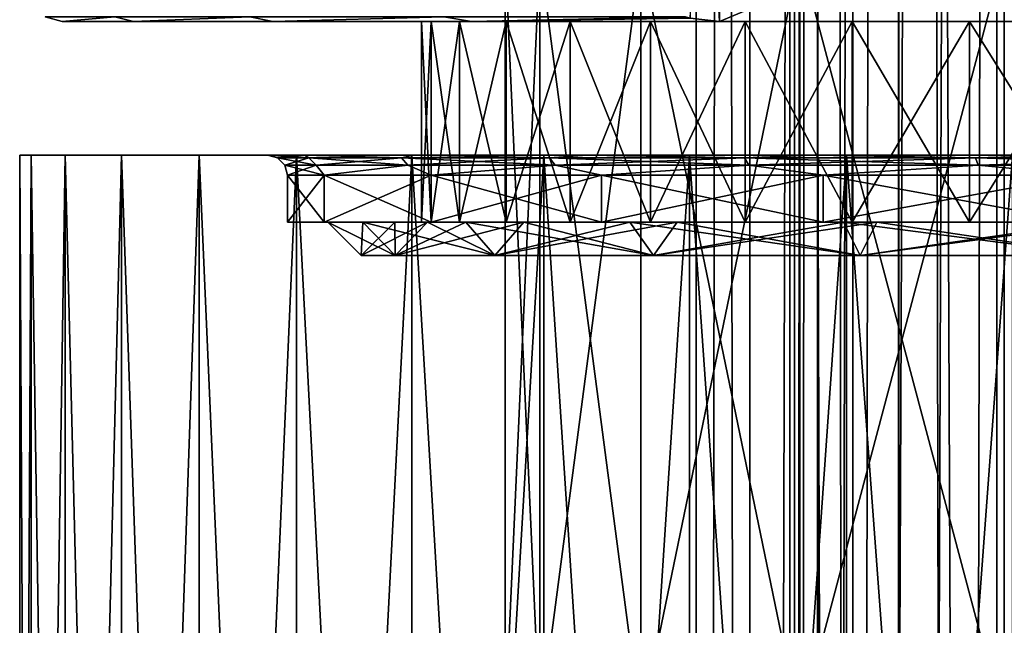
# Model space of a CAD drawing. Header units: millimetres. Extents: x -144 to 364, y -408 to 1133.
# Tile 248 of 256: x -20 to -5, y 722 to 731. Entities that reach past the tile are written whole.
import ezdxf

# ---------------------------------------------------------------- set-up
doc = ezdxf.new("R2010")
doc.units = ezdxf.units.MM
doc.header["$LTSCALE"] = 41.718519
for name, color, linetype in [('1294', 7, 'CONTINUOUS'), ('1295', 7, 'CONTINUOUS'), ('538', 7, 'CONTINUOUS'), ('539', 7, 'CONTINUOUS'), ('543', 7, 'CONTINUOUS'), ('554', 7, 'CONTINUOUS'), ('555', 7, 'CONTINUOUS'), ('556', 7, 'CONTINUOUS'), ('557', 7, 'CONTINUOUS'), ('558', 7, 'CONTINUOUS'), ('559', 7, 'CONTINUOUS'), ('560', 7, 'CONTINUOUS'), ('578', 7, 'CONTINUOUS'), ('580', 7, 'CONTINUOUS'), ('581', 7, 'CONTINUOUS'), ('582', 7, 'CONTINUOUS'), ('590', 7, 'CONTINUOUS'), ('591', 7, 'CONTINUOUS'), ('595', 7, 'CONTINUOUS'), ('596', 7, 'CONTINUOUS'), ('605', 7, 'CONTINUOUS'), ('606', 7, 'CONTINUOUS'), ('781', 7, 'CONTINUOUS')]:
    doc.layers.add(name, color=color, linetype=linetype)

msp = doc.modelspace()

# ---------------------------------------------------------------- linework, layer by layer
at = {"layer": '1294', "color": 7, "linetype": 'CONTINUOUS', "true_color": 0xaaaaaa}
for points in [[(-9.096, 552.75, -4.154), (-9.898, 552.75, -1.423), (-9.096, 1072.75, -4.154), (-9.096, 552.75, -4.154)], [(-9.898, 552.75, -1.423), (-9.898, 552.75, 1.423), (-9.898, 1072.75, -1.423), (-9.898, 552.75, -1.423)], [(-9.096, 1072.75, -4.154), (-9.898, 552.75, -1.423), (-9.898, 1072.75, -1.423), (-9.096, 1072.75, -4.154)], [(-9.898, 552.75, 1.423), (-9.096, 552.75, 4.154), (-9.898, 1072.75, 1.423), (-9.898, 552.75, 1.423)], [(-9.898, 1072.75, -1.423), (-9.898, 552.75, 1.423), (-9.898, 1072.75, 1.423), (-9.898, 1072.75, -1.423)], [(-9.898, 1072.75, 1.423), (-9.096, 552.75, 4.154), (-9.096, 1072.75, 4.154), (-9.898, 1072.75, 1.423)], [(-7.557, 552.75, -6.549), (-9.096, 552.75, -4.154), (-7.557, 1072.75, -6.549), (-7.557, 552.75, -6.549)], [(-7.557, 1072.75, -6.549), (-9.096, 552.75, -4.154), (-9.096, 1072.75, -4.154), (-7.557, 1072.75, -6.549)], [(-9.096, 552.75, 4.154), (-7.557, 552.75, 6.549), (-9.096, 1072.75, 4.154), (-9.096, 552.75, 4.154)], [(-9.096, 1072.75, 4.154), (-7.557, 552.75, 6.549), (-7.557, 1072.75, 6.549), (-9.096, 1072.75, 4.154)], [(-5.406, 552.75, -8.413), (-7.557, 552.75, -6.549), (-5.406, 1072.75, -8.413), (-5.406, 552.75, -8.413)], [(-5.406, 1072.75, -8.413), (-7.557, 552.75, -6.549), (-7.557, 1072.75, -6.549), (-5.406, 1072.75, -8.413)], [(-7.557, 552.75, 6.549), (-5.406, 552.75, 8.413), (-7.557, 1072.75, 6.549), (-7.557, 552.75, 6.549)], [(-7.557, 1072.75, 6.549), (-5.406, 552.75, 8.413), (-5.406, 1072.75, 8.413), (-7.557, 1072.75, 6.549)], [(-2.817, 552.75, -9.595), (-5.406, 552.75, -8.413), (-2.817, 1072.75, -9.595), (-2.817, 552.75, -9.595)], [(-2.817, 1072.75, -9.595), (-5.406, 552.75, -8.413), (-5.406, 1072.75, -8.413), (-2.817, 1072.75, -9.595)], [(-5.406, 552.75, 8.413), (-2.817, 552.75, 9.595), (-5.406, 1072.75, 8.413), (-5.406, 552.75, 8.413)], [(-5.406, 1072.75, 8.413), (-2.817, 552.75, 9.595), (-2.817, 1072.75, 9.595), (-5.406, 1072.75, 8.413)]]:
    msp.add_3dface(points, dxfattribs=at)
at = {"layer": '1295', "color": 7, "linetype": 'CONTINUOUS', "true_color": 0xaaaaaa}
for points in [[(-8.5, 1072.75), (-8.084, 1072.75, 2.627), (-8.5, 555.25, 0.001), (-8.5, 1072.75)], [(-8.5, 555.25, 0.001), (-8.084, 1072.75, 2.627), (-8.395, 555.25, 1.331), (-8.5, 555.25, 0.001)], [(-8.084, 1072.75, -2.627), (-8.5, 1072.75), (-8.395, 555.25, -1.33), (-8.084, 1072.75, -2.627)], [(-8.395, 555.25, -1.33), (-8.5, 1072.75), (-8.5, 555.25, 0.001), (-8.395, 555.25, -1.33)], [(-8.395, 555.25, 1.331), (-8.084, 1072.75, 2.627), (-8.083, 555.25, 2.629), (-8.395, 555.25, 1.331)], [(-8.084, 555.25, -2.627), (-8.084, 1072.75, -2.627), (-8.395, 555.25, -1.33), (-8.084, 555.25, -2.627)], [(-8.084, 1072.75, 2.627), (-6.877, 1072.75, 4.996), (-8.083, 555.25, 2.629), (-8.084, 1072.75, 2.627)], [(-6.877, 1072.75, -4.996), (-8.084, 1072.75, -2.627), (-7.573, 555.25, -3.86), (-6.877, 1072.75, -4.996)], [(-7.573, 555.25, -3.86), (-8.084, 1072.75, -2.627), (-8.084, 555.25, -2.627), (-7.573, 555.25, -3.86)], [(-8.083, 555.25, 2.629), (-6.877, 1072.75, 4.996), (-7.571, 555.25, 3.863), (-8.083, 555.25, 2.629)], [(-6.875, 555.25, -4.998), (-6.877, 1072.75, -4.996), (-7.573, 555.25, -3.86), (-6.875, 555.25, -4.998)], [(-7.571, 555.25, 3.863), (-6.877, 1072.75, 4.996), (-6.872, 555.25, 5.003), (-7.571, 555.25, 3.863)], [(-6.877, 1072.75, 4.996), (-4.996, 1072.75, 6.877), (-6.872, 555.25, 5.003), (-6.877, 1072.75, 4.996)], [(-4.996, 1072.75, -6.877), (-6.877, 1072.75, -4.996), (-6.006, 555.25, -6.014), (-4.996, 1072.75, -6.877)], [(-6.006, 555.25, -6.014), (-6.877, 1072.75, -4.996), (-6.875, 555.25, -4.998), (-6.006, 555.25, -6.014)], [(-6.872, 555.25, 5.003), (-4.996, 1072.75, 6.877), (-4.99, 555.25, 6.881), (-6.872, 555.25, 5.003)], [(-4.989, 555.25, -6.882), (-4.996, 1072.75, -6.877), (-6.006, 555.25, -6.014), (-4.989, 555.25, -6.882)]]:
    msp.add_3dface(points, dxfattribs=at)
at = {"layer": '538', "color": 7, "linetype": 'CONTINUOUS', "true_color": 0xaaaaaa}
for points in [[(-20, 729.25), (-19.829, 729.25, -2.611), (-20, 695.75), (-20, 729.25)], [(-20, 695.75), (-19.829, 729.25, -2.611), (-19.829, 695.75, -2.611), (-20, 695.75)], [(-19.829, 729.25, -2.611), (-19.319, 729.25, -5.176), (-19.829, 695.75, -2.611), (-19.829, 729.25, -2.611)], [(-19.829, 695.75, -2.611), (-19.319, 729.25, -5.176), (-19.319, 695.75, -5.176), (-19.829, 695.75, -2.611)], [(-19.319, 729.25, -5.176), (-18.478, 729.25, -7.654), (-19.319, 695.75, -5.176), (-19.319, 729.25, -5.176)], [(-19.319, 695.75, -5.176), (-18.478, 729.25, -7.654), (-18.478, 695.75, -7.654), (-19.319, 695.75, -5.176)], [(-18.478, 729.25, -7.654), (-17.321, 729.25, -10), (-18.478, 695.75, -7.654), (-18.478, 729.25, -7.654)], [(-18.478, 695.75, -7.654), (-17.321, 729.25, -10), (-17.321, 695.75, -10), (-18.478, 695.75, -7.654)], [(-17.321, 729.25, -10), (-15.867, 729.25, -12.175), (-17.321, 695.75, -10), (-17.321, 729.25, -10)], [(-17.321, 695.75, -10), (-15.867, 729.25, -12.175), (-15.867, 695.75, -12.175), (-17.321, 695.75, -10)], [(-15.867, 729.25, -12.175), (-14.142, 729.25, -14.142), (-15.867, 695.75, -12.175), (-15.867, 729.25, -12.175)], [(-15.867, 695.75, -12.175), (-14.142, 729.25, -14.142), (-14.142, 695.75, -14.142), (-15.867, 695.75, -12.175)], [(-14.142, 729.25, -14.142), (-12.175, 729.25, -15.867), (-14.142, 695.75, -14.142), (-14.142, 729.25, -14.142)], [(-14.142, 695.75, -14.142), (-12.175, 729.25, -15.867), (-12.175, 695.75, -15.867), (-14.142, 695.75, -14.142)], [(-12.175, 729.25, -15.867), (-10, 729.25, -17.321), (-12.175, 695.75, -15.867), (-12.175, 729.25, -15.867)], [(-12.175, 695.75, -15.867), (-10, 729.25, -17.321), (-10, 695.75, -17.321), (-12.175, 695.75, -15.867)], [(-10, 729.25, -17.321), (-7.654, 729.25, -18.478), (-10, 695.75, -17.321), (-10, 729.25, -17.321)], [(-10, 695.75, -17.321), (-7.654, 729.25, -18.478), (-7.654, 695.75, -18.478), (-10, 695.75, -17.321)], [(-7.654, 729.25, -18.478), (-5.176, 729.25, -19.319), (-7.654, 695.75, -18.478), (-7.654, 729.25, -18.478)], [(-7.654, 695.75, -18.478), (-5.176, 729.25, -19.319), (-5.176, 695.75, -19.319), (-7.654, 695.75, -18.478)]]:
    msp.add_3dface(points, dxfattribs=at)
at = {"layer": '539', "color": 7, "linetype": 'CONTINUOUS', "true_color": 0xaaaaaa}
for points in [[(-19.829, 729.25, -2.611), (-20, 729.25), (-15.745, 729.25, -4.218), (-19.829, 729.25, -2.611)], [(-20, 729.25), (-19.829, 729.25, 2.611), (-16.3, 729.25), (-20, 729.25)], [(-20, 729.25), (-16.3, 729.25), (-15.745, 729.25, -4.218), (-20, 729.25)], [(-19.319, 729.25, -5.176), (-19.829, 729.25, -2.611), (-15.745, 729.25, -4.218), (-19.319, 729.25, -5.176)], [(-19.829, 729.25, 2.611), (-19.319, 729.25, 5.176), (-15.745, 729.25, 4.218), (-19.829, 729.25, 2.611)], [(-16.3, 729.25), (-19.829, 729.25, 2.611), (-15.745, 729.25, 4.218), (-16.3, 729.25)], [(-18.478, 729.25, -7.654), (-19.319, 729.25, -5.176), (-14.117, 729.25, -8.149), (-18.478, 729.25, -7.654)], [(-14.117, 729.25, -8.149), (-19.319, 729.25, -5.176), (-15.745, 729.25, -4.218), (-14.117, 729.25, -8.149)], [(-19.319, 729.25, 5.176), (-18.478, 729.25, 7.654), (-15.745, 729.25, 4.218), (-19.319, 729.25, 5.176)], [(-17.321, 729.25, -10), (-18.478, 729.25, -7.654), (-14.117, 729.25, -8.149), (-17.321, 729.25, -10)], [(-18.478, 729.25, 7.654), (-17.321, 729.25, 10), (-14.117, 729.25, 8.149), (-18.478, 729.25, 7.654)], [(-15.745, 729.25, 4.218), (-18.478, 729.25, 7.654), (-14.117, 729.25, 8.149), (-15.745, 729.25, 4.218)], [(-15.867, 729.25, -12.175), (-17.321, 729.25, -10), (-11.526, 729.25, -11.525), (-15.867, 729.25, -12.175)], [(-11.526, 729.25, -11.525), (-17.321, 729.25, -10), (-14.117, 729.25, -8.149), (-11.526, 729.25, -11.525)], [(-17.321, 729.25, 10), (-15.867, 729.25, 12.175), (-11.526, 729.25, 11.525), (-17.321, 729.25, 10)], [(-14.117, 729.25, 8.149), (-17.321, 729.25, 10), (-11.526, 729.25, 11.525), (-14.117, 729.25, 8.149)], [(-14.142, 729.25, -14.142), (-15.867, 729.25, -12.175), (-8.15, 729.25, -14.116), (-14.142, 729.25, -14.142)], [(-8.15, 729.25, -14.116), (-15.867, 729.25, -12.175), (-11.526, 729.25, -11.525), (-8.15, 729.25, -14.116)], [(-15.867, 729.25, 12.175), (-14.142, 729.25, 14.142), (-8.15, 729.25, 14.116), (-15.867, 729.25, 12.175)], [(-11.526, 729.25, 11.525), (-15.867, 729.25, 12.175), (-8.15, 729.25, 14.116), (-11.526, 729.25, 11.525)], [(-12.175, 729.25, -15.867), (-14.142, 729.25, -14.142), (-4.219, 729.25, -15.745), (-12.175, 729.25, -15.867)], [(-4.219, 729.25, -15.745), (-14.142, 729.25, -14.142), (-8.15, 729.25, -14.116), (-4.219, 729.25, -15.745)], [(-14.142, 729.25, 14.142), (-12.175, 729.25, 15.867), (-4.219, 729.25, 15.745), (-14.142, 729.25, 14.142)], [(-8.15, 729.25, 14.116), (-14.142, 729.25, 14.142), (-4.219, 729.25, 15.745), (-8.15, 729.25, 14.116)], [(10, 729.25, -17.321), (-10, 729.25, -17.321), (-12.175, 729.25, -15.867), (10, 729.25, -17.321)], [(10, 729.25, -17.321), (-12.175, 729.25, -15.867), (0, 729.25, -16.3), (10, 729.25, -17.321)], [(0, 729.25, -16.3), (-12.175, 729.25, -15.867), (-4.219, 729.25, -15.745), (0, 729.25, -16.3)], [(-12.175, 729.25, 15.867), (-10, 729.25, 17.321), (0, 729.25, 16.3), (-12.175, 729.25, 15.867)], [(-4.219, 729.25, 15.745), (-12.175, 729.25, 15.867), (0, 729.25, 16.3), (-4.219, 729.25, 15.745)], [(10, 729.25, -17.321), (7.654, 729.25, -18.478), (-10, 729.25, -17.321), (10, 729.25, -17.321)], [(7.654, 729.25, -18.478), (-7.654, 729.25, -18.478), (-10, 729.25, -17.321), (7.654, 729.25, -18.478)], [(10, 729.25, 17.321), (12.175, 729.25, 15.867), (-10, 729.25, 17.321), (10, 729.25, 17.321)], [(-10, 729.25, 17.321), (12.175, 729.25, 15.867), (0, 729.25, 16.3), (-10, 729.25, 17.321)], [(-7.654, 729.25, 18.478), (10, 729.25, 17.321), (-10, 729.25, 17.321), (-7.654, 729.25, 18.478)], [(7.654, 729.25, -18.478), (5.176, 729.25, -19.319), (-7.654, 729.25, -18.478), (7.654, 729.25, -18.478)], [(5.176, 729.25, -19.319), (-5.176, 729.25, -19.319), (-7.654, 729.25, -18.478), (5.176, 729.25, -19.319)], [(7.654, 729.25, 18.478), (10, 729.25, 17.321), (-7.654, 729.25, 18.478), (7.654, 729.25, 18.478)], [(-5.176, 729.25, 19.319), (7.654, 729.25, 18.478), (-7.654, 729.25, 18.478), (-5.176, 729.25, 19.319)]]:
    msp.add_3dface(points, dxfattribs=at)
at = {"layer": '543', "color": 7, "linetype": 'CONTINUOUS', "true_color": 0xaaaaaa}
for points in [[(-20, 729.25), (-20, 695.75), (-19.829, 695.75, 2.611), (-20, 729.25)], [(-19.829, 729.25, 2.611), (-20, 729.25), (-19.829, 695.75, 2.611), (-19.829, 729.25, 2.611)], [(-19.319, 729.25, 5.176), (-19.829, 729.25, 2.611), (-19.319, 695.75, 5.176), (-19.319, 729.25, 5.176)], [(-19.319, 695.75, 5.176), (-19.829, 729.25, 2.611), (-19.829, 695.75, 2.611), (-19.319, 695.75, 5.176)], [(-18.478, 729.25, 7.654), (-19.319, 729.25, 5.176), (-18.478, 695.75, 7.654), (-18.478, 729.25, 7.654)], [(-18.478, 695.75, 7.654), (-19.319, 729.25, 5.176), (-19.319, 695.75, 5.176), (-18.478, 695.75, 7.654)], [(-17.321, 729.25, 10), (-18.478, 729.25, 7.654), (-17.321, 695.75, 10), (-17.321, 729.25, 10)], [(-17.321, 695.75, 10), (-18.478, 729.25, 7.654), (-18.478, 695.75, 7.654), (-17.321, 695.75, 10)], [(-15.867, 729.25, 12.175), (-17.321, 729.25, 10), (-15.867, 695.75, 12.175), (-15.867, 729.25, 12.175)], [(-15.867, 695.75, 12.175), (-17.321, 729.25, 10), (-17.321, 695.75, 10), (-15.867, 695.75, 12.175)], [(-14.142, 729.25, 14.142), (-15.867, 729.25, 12.175), (-14.142, 695.75, 14.142), (-14.142, 729.25, 14.142)], [(-14.142, 695.75, 14.142), (-15.867, 729.25, 12.175), (-15.867, 695.75, 12.175), (-14.142, 695.75, 14.142)], [(-12.175, 729.25, 15.867), (-14.142, 729.25, 14.142), (-12.175, 695.75, 15.867), (-12.175, 729.25, 15.867)], [(-12.175, 695.75, 15.867), (-14.142, 729.25, 14.142), (-14.142, 695.75, 14.142), (-12.175, 695.75, 15.867)], [(-10, 729.25, 17.321), (-12.175, 729.25, 15.867), (-10, 695.75, 17.321), (-10, 729.25, 17.321)], [(-10, 695.75, 17.321), (-12.175, 729.25, 15.867), (-12.175, 695.75, 15.867), (-10, 695.75, 17.321)], [(-7.654, 729.25, 18.478), (-10, 729.25, 17.321), (-7.654, 695.75, 18.478), (-7.654, 729.25, 18.478)], [(-7.654, 695.75, 18.478), (-10, 729.25, 17.321), (-10, 695.75, 17.321), (-7.654, 695.75, 18.478)], [(-5.176, 729.25, 19.319), (-7.654, 729.25, 18.478), (-5.176, 695.75, 19.319), (-5.176, 729.25, 19.319)], [(-5.176, 695.75, 19.319), (-7.654, 729.25, 18.478), (-7.654, 695.75, 18.478), (-5.176, 695.75, 19.319)]]:
    msp.add_3dface(points, dxfattribs=at)
at = {"layer": '554', "color": 7, "linetype": 'CONTINUOUS', "true_color": 0xaaaaaa}
for points in [[(-16, 728.25), (-15.455, 728.25, -4.141), (-16, 728.95), (-16, 728.25)], [(-16, 728.95), (-15.455, 728.25, -4.141), (-15.455, 728.95, -4.141), (-16, 728.95)], [(-15.455, 728.25, -4.141), (-13.856, 728.25, -8), (-15.455, 728.95, -4.141), (-15.455, 728.25, -4.141)], [(-15.455, 728.95, -4.141), (-13.856, 728.25, -8), (-13.856, 728.95, -8), (-15.455, 728.95, -4.141)], [(-13.856, 728.25, -8), (-11.314, 728.25, -11.314), (-13.856, 728.95, -8), (-13.856, 728.25, -8)], [(-13.856, 728.95, -8), (-11.314, 728.25, -11.314), (-11.314, 728.95, -11.314), (-13.856, 728.95, -8)], [(-11.314, 728.25, -11.314), (-8, 728.25, -13.856), (-11.314, 728.95, -11.314), (-11.314, 728.25, -11.314)], [(-11.314, 728.95, -11.314), (-8, 728.25, -13.856), (-8, 728.95, -13.856), (-11.314, 728.95, -11.314)], [(-8, 728.25, -13.856), (-4.141, 728.25, -15.455), (-8, 728.95, -13.856), (-8, 728.25, -13.856)], [(-8, 728.95, -13.856), (-4.141, 728.25, -15.455), (-4.141, 728.95, -15.455), (-8, 728.95, -13.856)]]:
    msp.add_3dface(points, dxfattribs=at)
at = {"layer": '555', "color": 7, "linetype": 'CONTINUOUS', "true_color": 0xaaaaaa}
for points in [[(-15.455, 728.25, -4.141), (-16, 728.25), (-14.875, 728.25, -3.986), (-15.455, 728.25, -4.141)], [(-16, 728.25), (-15.455, 728.25, 4.141), (-15.4, 728.25), (-16, 728.25)], [(-14.875, 728.25, -3.986), (-16, 728.25), (-15.4, 728.25), (-14.875, 728.25, -3.986)], [(-13.856, 728.25, -8), (-15.455, 728.25, -4.141), (-13.337, 728.25, -7.7), (-13.856, 728.25, -8)], [(-13.337, 728.25, -7.7), (-15.455, 728.25, -4.141), (-14.875, 728.25, -3.986), (-13.337, 728.25, -7.7)], [(-15.455, 728.25, 4.141), (-13.856, 728.25, 8), (-13.337, 728.25, 7.7), (-15.455, 728.25, 4.141)], [(-15.4, 728.25), (-15.455, 728.25, 4.141), (-14.875, 728.25, 3.986), (-15.4, 728.25)], [(-14.875, 728.25, 3.986), (-15.455, 728.25, 4.141), (-13.337, 728.25, 7.7), (-14.875, 728.25, 3.986)], [(-11.314, 728.25, -11.314), (-13.856, 728.25, -8), (-10.889, 728.25, -10.889), (-11.314, 728.25, -11.314)], [(-10.889, 728.25, -10.889), (-13.856, 728.25, -8), (-13.337, 728.25, -7.7), (-10.889, 728.25, -10.889)], [(-13.856, 728.25, 8), (-11.314, 728.25, 11.314), (-10.889, 728.25, 10.889), (-13.856, 728.25, 8)], [(-13.337, 728.25, 7.7), (-13.856, 728.25, 8), (-10.889, 728.25, 10.889), (-13.337, 728.25, 7.7)], [(-8, 728.25, -13.856), (-11.314, 728.25, -11.314), (-7.7, 728.25, -13.337), (-8, 728.25, -13.856)], [(-7.7, 728.25, -13.337), (-11.314, 728.25, -11.314), (-10.889, 728.25, -10.889), (-7.7, 728.25, -13.337)], [(-11.314, 728.25, 11.314), (-8, 728.25, 13.856), (-7.7, 728.25, 13.337), (-11.314, 728.25, 11.314)], [(-10.889, 728.25, 10.889), (-11.314, 728.25, 11.314), (-7.7, 728.25, 13.337), (-10.889, 728.25, 10.889)], [(-4.141, 728.25, -15.455), (-8, 728.25, -13.856), (-3.986, 728.25, -14.875), (-4.141, 728.25, -15.455)], [(-3.986, 728.25, -14.875), (-8, 728.25, -13.856), (-7.7, 728.25, -13.337), (-3.986, 728.25, -14.875)], [(-8, 728.25, 13.856), (-4.141, 728.25, 15.455), (-3.986, 728.25, 14.875), (-8, 728.25, 13.856)], [(-7.7, 728.25, 13.337), (-8, 728.25, 13.856), (-3.986, 728.25, 14.875), (-7.7, 728.25, 13.337)]]:
    msp.add_3dface(points, dxfattribs=at)
at = {"layer": '556', "color": 7, "linetype": 'CONTINUOUS', "true_color": 0xaaaaaa}
for points in [[(-16, 728.25), (-16, 728.95), (-15.455, 728.95, 4.141), (-16, 728.25)], [(-15.455, 728.25, 4.141), (-16, 728.25), (-15.455, 728.95, 4.141), (-15.455, 728.25, 4.141)], [(-13.856, 728.25, 8), (-15.455, 728.25, 4.141), (-13.856, 728.95, 8), (-13.856, 728.25, 8)], [(-13.856, 728.95, 8), (-15.455, 728.25, 4.141), (-15.455, 728.95, 4.141), (-13.856, 728.95, 8)], [(-11.314, 728.25, 11.314), (-13.856, 728.25, 8), (-11.314, 728.95, 11.314), (-11.314, 728.25, 11.314)], [(-11.314, 728.95, 11.314), (-13.856, 728.25, 8), (-13.856, 728.95, 8), (-11.314, 728.95, 11.314)], [(-8, 728.25, 13.856), (-11.314, 728.25, 11.314), (-8, 728.95, 13.856), (-8, 728.25, 13.856)], [(-8, 728.95, 13.856), (-11.314, 728.25, 11.314), (-11.314, 728.95, 11.314), (-8, 728.95, 13.856)], [(-4.141, 728.25, 15.455), (-8, 728.25, 13.856), (-4.141, 728.95, 15.455), (-4.141, 728.25, 15.455)], [(-4.141, 728.95, 15.455), (-8, 728.25, 13.856), (-8, 728.95, 13.856), (-4.141, 728.95, 15.455)]]:
    msp.add_3dface(points, dxfattribs=at)
at = {"layer": '557', "color": 7, "linetype": 'CONTINUOUS', "true_color": 0xaaaaaa}
for points in [[(-15.4, 728.25), (-14.875, 728.25, 3.986), (-14.9, 727.75, 0), (-15.4, 728.25)], [(-14.9, 727.75, 0), (-14.875, 728.25, 3.986), (-14.392, 727.75, 3.856), (-14.9, 727.75, 0)], [(-14.875, 728.25, 3.986), (-13.337, 728.25, 7.7), (-14.392, 727.75, 3.856), (-14.875, 728.25, 3.986)], [(-14.392, 727.75, 3.856), (-13.337, 728.25, 7.7), (-12.904, 727.75, 7.45), (-14.392, 727.75, 3.856)], [(-13.337, 728.25, 7.7), (-10.889, 728.25, 10.889), (-12.904, 727.75, 7.45), (-13.337, 728.25, 7.7)], [(-12.904, 727.75, 7.45), (-10.889, 728.25, 10.889), (-10.536, 727.75, 10.536), (-12.904, 727.75, 7.45)], [(-10.889, 728.25, 10.889), (-7.7, 728.25, 13.337), (-10.536, 727.75, 10.536), (-10.889, 728.25, 10.889)], [(-10.536, 727.75, 10.536), (-7.7, 728.25, 13.337), (-7.45, 727.75, 12.904), (-10.536, 727.75, 10.536)], [(-7.7, 728.25, 13.337), (-3.986, 728.25, 14.875), (-7.45, 727.75, 12.904), (-7.7, 728.25, 13.337)], [(-7.45, 727.75, 12.904), (-3.986, 728.25, 14.875), (-3.856, 727.75, 14.392), (-7.45, 727.75, 12.904)]]:
    msp.add_3dface(points, dxfattribs=at)
at = {"layer": '558', "color": 7, "linetype": 'CONTINUOUS', "true_color": 0xaaaaaa}
for points in [[(-14.875, 728.25, -3.986), (-15.4, 728.25), (-14.392, 727.75, -3.856), (-14.875, 728.25, -3.986)], [(-15.4, 728.25), (-14.9, 727.75, 0), (-14.392, 727.75, -3.856), (-15.4, 728.25)], [(-13.337, 728.25, -7.7), (-14.875, 728.25, -3.986), (-12.904, 727.75, -7.45), (-13.337, 728.25, -7.7)], [(-12.904, 727.75, -7.45), (-14.875, 728.25, -3.986), (-14.392, 727.75, -3.856), (-12.904, 727.75, -7.45)], [(-10.889, 728.25, -10.889), (-13.337, 728.25, -7.7), (-10.536, 727.75, -10.536), (-10.889, 728.25, -10.889)], [(-10.536, 727.75, -10.536), (-13.337, 728.25, -7.7), (-12.904, 727.75, -7.45), (-10.536, 727.75, -10.536)], [(-7.7, 728.25, -13.337), (-10.889, 728.25, -10.889), (-7.45, 727.75, -12.904), (-7.7, 728.25, -13.337)], [(-7.45, 727.75, -12.904), (-10.889, 728.25, -10.889), (-10.536, 727.75, -10.536), (-7.45, 727.75, -12.904)], [(-3.986, 728.25, -14.875), (-7.7, 728.25, -13.337), (-3.856, 727.75, -14.392), (-3.986, 728.25, -14.875)], [(-3.856, 727.75, -14.392), (-7.7, 728.25, -13.337), (-7.45, 727.75, -12.904), (-3.856, 727.75, -14.392)]]:
    msp.add_3dface(points, dxfattribs=at)
at = {"layer": '559', "color": 7, "linetype": 'CONTINUOUS', "true_color": 0xaaaaaa}
for points in [[(-15.745, 729.25, -4.218), (-16.3, 729.25), (-15.681, 729.21, -3.865), (-15.745, 729.25, -4.218)], [(-16.3, 729.25), (-16.15, 729.21), (-15.681, 729.21, -3.865), (-16.3, 729.25)], [(-16.04, 729.1), (-15.574, 729.1, -3.839), (-16.15, 729.21), (-16.04, 729.1)], [(-16.15, 729.21), (-15.574, 729.1, -3.839), (-15.681, 729.21, -3.865), (-16.15, 729.21)], [(-14.117, 729.25, -8.149), (-15.745, 729.25, -4.218), (-14.3, 729.21, -7.505), (-14.117, 729.25, -8.149)], [(-15.745, 729.25, -4.218), (-15.681, 729.21, -3.865), (-14.3, 729.21, -7.505), (-15.745, 729.25, -4.218)], [(-15.574, 729.1, -3.839), (-14.203, 729.1, -7.454), (-15.681, 729.21, -3.865), (-15.574, 729.1, -3.839)], [(-15.681, 729.21, -3.865), (-14.203, 729.1, -7.454), (-14.3, 729.21, -7.505), (-15.681, 729.21, -3.865)], [(-14.117, 729.25, -8.149), (-14.3, 729.21, -7.505), (-12.089, 729.21, -10.71), (-14.117, 729.25, -8.149)], [(-14.203, 729.1, -7.454), (-12.006, 729.1, -10.637), (-14.3, 729.21, -7.505), (-14.203, 729.1, -7.454)], [(-14.3, 729.21, -7.505), (-12.006, 729.1, -10.637), (-12.089, 729.21, -10.71), (-14.3, 729.21, -7.505)], [(-11.526, 729.25, -11.525), (-14.117, 729.25, -8.149), (-12.089, 729.21, -10.71), (-11.526, 729.25, -11.525)], [(-11.526, 729.25, -11.525), (-12.089, 729.21, -10.71), (-9.174, 729.21, -13.291), (-11.526, 729.25, -11.525)], [(-12.006, 729.1, -10.637), (-9.112, 729.1, -13.201), (-12.089, 729.21, -10.71), (-12.006, 729.1, -10.637)], [(-12.089, 729.21, -10.71), (-9.112, 729.1, -13.201), (-9.174, 729.21, -13.291), (-12.089, 729.21, -10.71)], [(-8.15, 729.25, -14.116), (-11.526, 729.25, -11.525), (-9.174, 729.21, -13.291), (-8.15, 729.25, -14.116)], [(-8.15, 729.25, -14.116), (-9.174, 729.21, -13.291), (-5.727, 729.21, -15.101), (-8.15, 729.25, -14.116)], [(-9.112, 729.1, -13.201), (-5.688, 729.1, -14.998), (-9.174, 729.21, -13.291), (-9.112, 729.1, -13.201)], [(-9.174, 729.21, -13.291), (-5.688, 729.1, -14.998), (-5.727, 729.21, -15.101), (-9.174, 729.21, -13.291)], [(-4.219, 729.25, -15.745), (-8.15, 729.25, -14.116), (-5.727, 729.21, -15.101), (-4.219, 729.25, -15.745)], [(-4.219, 729.25, -15.745), (-5.727, 729.21, -15.101), (-1.947, 729.21, -16.032), (-4.219, 729.25, -15.745)], [(-5.688, 729.1, -14.998), (-1.933, 729.1, -15.923), (-5.727, 729.21, -15.101), (-5.688, 729.1, -14.998)], [(-5.727, 729.21, -15.101), (-1.933, 729.1, -15.923), (-1.947, 729.21, -16.032), (-5.727, 729.21, -15.101)], [(-16, 728.95), (-15.455, 728.95, -4.141), (-16.04, 729.1), (-16, 728.95)], [(-16.04, 729.1), (-15.455, 728.95, -4.141), (-15.574, 729.1, -3.839), (-16.04, 729.1)], [(-15.574, 729.1, -3.839), (-15.455, 728.95, -4.141), (-14.203, 729.1, -7.454), (-15.574, 729.1, -3.839)], [(-15.455, 728.95, -4.141), (-13.856, 728.95, -8), (-14.203, 729.1, -7.454), (-15.455, 728.95, -4.141)], [(-14.203, 729.1, -7.454), (-13.856, 728.95, -8), (-12.006, 729.1, -10.637), (-14.203, 729.1, -7.454)], [(-13.856, 728.95, -8), (-11.314, 728.95, -11.314), (-12.006, 729.1, -10.637), (-13.856, 728.95, -8)], [(-12.006, 729.1, -10.637), (-11.314, 728.95, -11.314), (-9.112, 729.1, -13.201), (-12.006, 729.1, -10.637)], [(-11.314, 728.95, -11.314), (-8, 728.95, -13.856), (-9.112, 729.1, -13.201), (-11.314, 728.95, -11.314)], [(-9.112, 729.1, -13.201), (-8, 728.95, -13.856), (-5.688, 729.1, -14.998), (-9.112, 729.1, -13.201)], [(-8, 728.95, -13.856), (-4.141, 728.95, -15.455), (-5.688, 729.1, -14.998), (-8, 728.95, -13.856)], [(-5.688, 729.1, -14.998), (-4.141, 728.95, -15.455), (-1.933, 729.1, -15.923), (-5.688, 729.1, -14.998)]]:
    msp.add_3dface(points, dxfattribs=at)
at = {"layer": '560', "color": 7, "linetype": 'CONTINUOUS', "true_color": 0xaaaaaa}
for points in [[(-16.3, 729.25), (-15.745, 729.25, 4.218), (-16.15, 729.21), (-16.3, 729.25)], [(-16.15, 729.21), (-15.745, 729.25, 4.218), (-15.681, 729.21, 3.865), (-16.15, 729.21)], [(-16.04, 729.1), (-16.15, 729.21), (-15.681, 729.21, 3.865), (-16.04, 729.1)], [(-15.574, 729.1, 3.839), (-16.04, 729.1), (-15.681, 729.21, 3.865), (-15.574, 729.1, 3.839)], [(-15.745, 729.25, 4.218), (-14.117, 729.25, 8.149), (-14.3, 729.21, 7.505), (-15.745, 729.25, 4.218)], [(-15.745, 729.25, 4.218), (-14.3, 729.21, 7.505), (-15.681, 729.21, 3.865), (-15.745, 729.25, 4.218)], [(-14.3, 729.21, 7.505), (-15.574, 729.1, 3.839), (-15.681, 729.21, 3.865), (-14.3, 729.21, 7.505)], [(-14.203, 729.1, 7.454), (-15.574, 729.1, 3.839), (-14.3, 729.21, 7.505), (-14.203, 729.1, 7.454)], [(-14.117, 729.25, 8.149), (-12.089, 729.21, 10.71), (-14.3, 729.21, 7.505), (-14.117, 729.25, 8.149)], [(-12.089, 729.21, 10.71), (-14.203, 729.1, 7.454), (-14.3, 729.21, 7.505), (-12.089, 729.21, 10.71)], [(-12.006, 729.1, 10.637), (-14.203, 729.1, 7.454), (-12.089, 729.21, 10.71), (-12.006, 729.1, 10.637)], [(-14.117, 729.25, 8.149), (-11.526, 729.25, 11.525), (-12.089, 729.21, 10.71), (-14.117, 729.25, 8.149)], [(-11.526, 729.25, 11.525), (-9.174, 729.21, 13.291), (-12.089, 729.21, 10.71), (-11.526, 729.25, 11.525)], [(-9.174, 729.21, 13.291), (-12.006, 729.1, 10.637), (-12.089, 729.21, 10.71), (-9.174, 729.21, 13.291)], [(-9.112, 729.1, 13.201), (-12.006, 729.1, 10.637), (-9.174, 729.21, 13.291), (-9.112, 729.1, 13.201)], [(-11.526, 729.25, 11.525), (-8.15, 729.25, 14.116), (-9.174, 729.21, 13.291), (-11.526, 729.25, 11.525)], [(-8.15, 729.25, 14.116), (-5.727, 729.21, 15.101), (-9.174, 729.21, 13.291), (-8.15, 729.25, 14.116)], [(-5.727, 729.21, 15.101), (-9.112, 729.1, 13.201), (-9.174, 729.21, 13.291), (-5.727, 729.21, 15.101)], [(-5.688, 729.1, 14.998), (-9.112, 729.1, 13.201), (-5.727, 729.21, 15.101), (-5.688, 729.1, 14.998)], [(-8.15, 729.25, 14.116), (-4.219, 729.25, 15.745), (-5.727, 729.21, 15.101), (-8.15, 729.25, 14.116)], [(-4.219, 729.25, 15.745), (-1.947, 729.21, 16.032), (-5.727, 729.21, 15.101), (-4.219, 729.25, 15.745)], [(-1.947, 729.21, 16.032), (-5.688, 729.1, 14.998), (-5.727, 729.21, 15.101), (-1.947, 729.21, 16.032)], [(-1.933, 729.1, 15.923), (-5.688, 729.1, 14.998), (-1.947, 729.21, 16.032), (-1.933, 729.1, 15.923)], [(-16, 728.95), (-16.04, 729.1), (-15.574, 729.1, 3.839), (-16, 728.95)], [(-15.455, 728.95, 4.141), (-16, 728.95), (-15.574, 729.1, 3.839), (-15.455, 728.95, 4.141)], [(-14.203, 729.1, 7.454), (-15.455, 728.95, 4.141), (-15.574, 729.1, 3.839), (-14.203, 729.1, 7.454)], [(-13.856, 728.95, 8), (-15.455, 728.95, 4.141), (-14.203, 729.1, 7.454), (-13.856, 728.95, 8)], [(-12.006, 729.1, 10.637), (-13.856, 728.95, 8), (-14.203, 729.1, 7.454), (-12.006, 729.1, 10.637)], [(-11.314, 728.95, 11.314), (-13.856, 728.95, 8), (-12.006, 729.1, 10.637), (-11.314, 728.95, 11.314)], [(-9.112, 729.1, 13.201), (-11.314, 728.95, 11.314), (-12.006, 729.1, 10.637), (-9.112, 729.1, 13.201)], [(-8, 728.95, 13.856), (-11.314, 728.95, 11.314), (-9.112, 729.1, 13.201), (-8, 728.95, 13.856)], [(-5.688, 729.1, 14.998), (-8, 728.95, 13.856), (-9.112, 729.1, 13.201), (-5.688, 729.1, 14.998)], [(-4.141, 728.95, 15.455), (-8, 728.95, 13.856), (-5.688, 729.1, 14.998), (-4.141, 728.95, 15.455)], [(-1.933, 729.1, 15.923), (-4.141, 728.95, 15.455), (-5.688, 729.1, 14.998), (-1.933, 729.1, 15.923)]]:
    msp.add_3dface(points, dxfattribs=at)
at = {"layer": '578', "color": 7, "linetype": 'CONTINUOUS', "true_color": 0xaaaaaa}
for points in [[(-12.75, 732.25), (-12.234, 732.25, 3.592), (-12.75, 720.75), (-12.75, 732.25)], [(-12.75, 720.75), (-12.234, 732.25, 3.592), (-12.234, 720.75, 3.592), (-12.75, 720.75)], [(-12.234, 732.25, 3.592), (-10.726, 732.25, 6.893), (-12.234, 720.75, 3.592), (-12.234, 732.25, 3.592)], [(-12.234, 720.75, 3.592), (-10.726, 732.25, 6.893), (-10.726, 720.75, 6.893), (-12.234, 720.75, 3.592)], [(-10.726, 732.25, 6.893), (-8.349, 732.25, 9.636), (-10.726, 720.75, 6.893), (-10.726, 732.25, 6.893)], [(-10.726, 720.75, 6.893), (-8.349, 732.25, 9.636), (-8.349, 720.75, 9.636), (-10.726, 720.75, 6.893)], [(-8.349, 732.25, 9.636), (-5.297, 732.25, 11.598), (-8.349, 720.75, 9.636), (-8.349, 732.25, 9.636)], [(-8.349, 720.75, 9.636), (-5.297, 732.25, 11.598), (-5.297, 720.75, 11.598), (-8.349, 720.75, 9.636)]]:
    msp.add_3dface(points, dxfattribs=at)
at = {"layer": '580', "color": 7, "linetype": 'CONTINUOUS', "true_color": 0xaaaaaa}
for points in [[(-14.4, 728.25), (-13.909, 728.25, 3.727), (-14, 728.25), (-14.4, 728.25)], [(-13.909, 728.25, -3.727), (-14.4, 728.25), (-13.857, 728.25, -1.992), (-13.909, 728.25, -3.727)], [(-13.857, 728.25, -1.992), (-14.4, 728.25), (-14, 728.25), (-13.857, 728.25, -1.992)], [(-14, 728.25), (-13.909, 728.25, 3.727), (-13.857, 728.25, 1.992), (-14, 728.25)], [(-13.909, 728.25, 3.727), (-12.471, 728.25, 7.2), (-13.433, 728.25, 3.944), (-13.909, 728.25, 3.727)], [(-13.857, 728.25, 1.992), (-13.909, 728.25, 3.727), (-13.433, 728.25, 3.944), (-13.857, 728.25, 1.992)], [(-12.471, 728.25, -7.2), (-13.909, 728.25, -3.727), (-12.735, 728.25, -5.816), (-12.471, 728.25, -7.2)], [(-12.735, 728.25, -5.816), (-13.909, 728.25, -3.727), (-13.433, 728.25, -3.944), (-12.735, 728.25, -5.816)], [(-13.433, 728.25, -3.944), (-13.909, 728.25, -3.727), (-13.857, 728.25, -1.992), (-13.433, 728.25, -3.944)], [(-13.433, 728.25, 3.944), (-12.471, 728.25, 7.2), (-12.735, 728.25, 5.816), (-13.433, 728.25, 3.944)], [(-12.735, 728.25, 5.816), (-12.471, 728.25, 7.2), (-11.778, 728.25, 7.569), (-12.735, 728.25, 5.816)], [(-11.778, 728.25, -7.569), (-12.471, 728.25, -7.2), (-12.735, 728.25, -5.816), (-11.778, 728.25, -7.569)], [(-12.471, 728.25, 7.2), (-10.182, 728.25, 10.182), (-11.778, 728.25, 7.569), (-12.471, 728.25, 7.2)], [(-10.182, 728.25, -10.182), (-12.471, 728.25, -7.2), (-10.58, 728.25, -9.168), (-10.182, 728.25, -10.182)], [(-10.58, 728.25, -9.168), (-12.471, 728.25, -7.2), (-11.778, 728.25, -7.569), (-10.58, 728.25, -9.168)], [(-11.778, 728.25, 7.569), (-10.182, 728.25, 10.182), (-10.58, 728.25, 9.168), (-11.778, 728.25, 7.569)], [(-10.58, 728.25, 9.168), (-10.182, 728.25, 10.182), (-9.168, 728.25, 10.58), (-10.58, 728.25, 9.168)], [(-9.168, 728.25, -10.58), (-10.182, 728.25, -10.182), (-10.58, 728.25, -9.168), (-9.168, 728.25, -10.58)], [(-10.182, 728.25, 10.182), (-7.2, 728.25, 12.471), (-9.168, 728.25, 10.58), (-10.182, 728.25, 10.182)], [(-7.2, 728.25, -12.471), (-10.182, 728.25, -10.182), (-7.569, 728.25, -11.778), (-7.2, 728.25, -12.471)], [(-7.569, 728.25, -11.778), (-10.182, 728.25, -10.182), (-9.168, 728.25, -10.58), (-7.569, 728.25, -11.778)], [(-9.168, 728.25, 10.58), (-7.2, 728.25, 12.471), (-7.569, 728.25, 11.778), (-9.168, 728.25, 10.58)], [(-7.569, 728.25, 11.778), (-7.2, 728.25, 12.471), (-5.816, 728.25, 12.735), (-7.569, 728.25, 11.778)], [(-5.816, 728.25, -12.735), (-7.2, 728.25, -12.471), (-7.569, 728.25, -11.778), (-5.816, 728.25, -12.735)], [(-7.2, 728.25, 12.471), (-3.727, 728.25, 13.909), (-5.816, 728.25, 12.735), (-7.2, 728.25, 12.471)], [(-3.727, 728.25, -13.909), (-7.2, 728.25, -12.471), (-3.944, 728.25, -13.433), (-3.727, 728.25, -13.909)], [(-3.944, 728.25, -13.433), (-7.2, 728.25, -12.471), (-5.816, 728.25, -12.735), (-3.944, 728.25, -13.433)], [(-5.816, 728.25, 12.735), (-3.727, 728.25, 13.909), (-3.944, 728.25, 13.433), (-5.816, 728.25, 12.735)]]:
    msp.add_3dface(points, dxfattribs=at)
at = {"layer": '581', "color": 7, "linetype": 'CONTINUOUS', "true_color": 0xaaaaaa}
for points in [[(-14, 728.25), (-13.857, 728.25, 1.992), (-14, 731.25), (-14, 728.25)], [(-14, 731.25), (-13.857, 728.25, 1.992), (-13.857, 731.25, 1.992), (-14, 731.25)], [(-13.857, 728.25, 1.992), (-13.433, 728.25, 3.944), (-13.857, 731.25, 1.992), (-13.857, 728.25, 1.992)], [(-13.857, 731.25, 1.992), (-13.433, 728.25, 3.944), (-13.433, 731.25, 3.944), (-13.857, 731.25, 1.992)], [(-13.433, 728.25, 3.944), (-12.735, 728.25, 5.816), (-13.433, 731.25, 3.944), (-13.433, 728.25, 3.944)], [(-13.433, 731.25, 3.944), (-12.735, 728.25, 5.816), (-12.735, 731.25, 5.816), (-13.433, 731.25, 3.944)], [(-12.735, 728.25, 5.816), (-11.778, 728.25, 7.569), (-12.735, 731.25, 5.816), (-12.735, 728.25, 5.816)], [(-12.735, 731.25, 5.816), (-11.778, 728.25, 7.569), (-11.778, 731.25, 7.569), (-12.735, 731.25, 5.816)], [(-11.778, 728.25, 7.569), (-10.58, 728.25, 9.168), (-11.778, 731.25, 7.569), (-11.778, 728.25, 7.569)], [(-11.778, 731.25, 7.569), (-10.58, 728.25, 9.168), (-10.58, 731.25, 9.168), (-11.778, 731.25, 7.569)], [(-10.58, 728.25, 9.168), (-9.168, 728.25, 10.58), (-10.58, 731.25, 9.168), (-10.58, 728.25, 9.168)], [(-10.58, 731.25, 9.168), (-9.168, 728.25, 10.58), (-9.168, 731.25, 10.58), (-10.58, 731.25, 9.168)], [(-9.168, 728.25, 10.58), (-7.569, 728.25, 11.778), (-9.168, 731.25, 10.58), (-9.168, 728.25, 10.58)], [(-9.168, 731.25, 10.58), (-7.569, 728.25, 11.778), (-7.569, 731.25, 11.778), (-9.168, 731.25, 10.58)], [(-7.569, 728.25, 11.778), (-5.816, 728.25, 12.735), (-7.569, 731.25, 11.778), (-7.569, 728.25, 11.778)], [(-7.569, 731.25, 11.778), (-5.816, 728.25, 12.735), (-5.816, 731.25, 12.735), (-7.569, 731.25, 11.778)], [(-5.816, 728.25, 12.735), (-3.944, 728.25, 13.433), (-5.816, 731.25, 12.735), (-5.816, 728.25, 12.735)], [(-5.816, 731.25, 12.735), (-3.944, 728.25, 13.433), (-3.944, 731.25, 13.433), (-5.816, 731.25, 12.735)]]:
    msp.add_3dface(points, dxfattribs=at)
at = {"layer": '582', "color": 7, "linetype": 'CONTINUOUS', "true_color": 0xaaaaaa}
for points in [[(-19.365, 731.25, -2.289), (-18.298, 731.25, -6.741), (-19.365, 731.25, 2.289), (-19.365, 731.25, -2.289)], [(-19.365, 731.25, 2.289), (-18.298, 731.25, -6.741), (-18.298, 731.25, 6.741), (-19.365, 731.25, 2.289)], [(-18.298, 731.25, -6.741), (-16.222, 731.25, -10.821), (-18.298, 731.25, 6.741), (-18.298, 731.25, -6.741)], [(-18.298, 731.25, 6.741), (-16.222, 731.25, -10.821), (-16.222, 731.25, 10.821), (-18.298, 731.25, 6.741)], [(-14, 731.25), (-13.857, 731.25, 1.992), (-16.222, 731.25, 10.821), (-14, 731.25)], [(-13.252, 731.25, -14.305), (-14, 731.25), (-16.222, 731.25, 10.821), (-13.252, 731.25, -14.305)], [(-13.857, 731.25, 1.992), (-13.433, 731.25, 3.944), (-16.222, 731.25, 10.821), (-13.857, 731.25, 1.992)], [(-16.222, 731.25, 10.821), (-13.433, 731.25, 3.944), (-13.252, 731.25, 14.305), (-16.222, 731.25, 10.821)], [(-16.222, 731.25, -10.821), (-13.252, 731.25, -14.305), (-16.222, 731.25, 10.821), (-16.222, 731.25, -10.821)], [(-14, 731.25), (-13.252, 731.25, -14.305), (-13.857, 731.25, -1.992), (-14, 731.25)], [(-13.857, 731.25, -1.992), (-13.252, 731.25, -14.305), (-13.433, 731.25, -3.944), (-13.857, 731.25, -1.992)], [(-13.433, 731.25, 3.944), (-12.735, 731.25, 5.816), (-13.252, 731.25, 14.305), (-13.433, 731.25, 3.944)], [(-13.433, 731.25, -3.944), (-13.252, 731.25, -14.305), (-12.735, 731.25, -5.816), (-13.433, 731.25, -3.944)], [(-12.735, 731.25, 5.816), (-11.778, 731.25, 7.569), (-13.252, 731.25, 14.305), (-12.735, 731.25, 5.816)], [(-11.778, 731.25, 7.569), (-10.58, 731.25, 9.168), (-13.252, 731.25, 14.305), (-11.778, 731.25, 7.569)], [(-13.252, 731.25, 14.305), (-10.58, 731.25, 9.168), (-9.552, 731.25, 17), (-13.252, 731.25, 14.305)], [(-13.252, 731.25, -14.305), (-9.552, 731.25, -17), (-12.735, 731.25, -5.816), (-13.252, 731.25, -14.305)], [(-12.735, 731.25, -5.816), (-9.552, 731.25, -17), (-11.778, 731.25, -7.569), (-12.735, 731.25, -5.816)], [(-11.778, 731.25, -7.569), (-9.552, 731.25, -17), (-10.58, 731.25, -9.168), (-11.778, 731.25, -7.569)], [(-10.58, 731.25, 9.168), (-9.168, 731.25, 10.58), (-9.552, 731.25, 17), (-10.58, 731.25, 9.168)], [(-10.58, 731.25, -9.168), (-9.552, 731.25, -17), (-9.168, 731.25, -10.58), (-10.58, 731.25, -9.168)], [(-9.168, 731.25, 10.58), (-7.569, 731.25, 11.778), (-9.552, 731.25, 17), (-9.168, 731.25, 10.58)], [(-7.569, 731.25, 11.778), (-5.816, 731.25, 12.735), (-9.552, 731.25, 17), (-7.569, 731.25, 11.778)], [(-5.816, 731.25, 12.735), (-3.944, 731.25, 13.433), (-9.552, 731.25, 17), (-5.816, 731.25, 12.735)], [(-3.944, 731.25, 13.433), (-1.992, 731.25, 13.858), (-9.552, 731.25, 17), (-3.944, 731.25, 13.433)], [(-1.992, 731.25, 13.858), (0, 731.25, 14), (-9.552, 731.25, 17), (-1.992, 731.25, 13.858)], [(0, 731.25, 14), (1.992, 731.25, 13.858), (-9.552, 731.25, 17), (0, 731.25, 14)], [(1.992, 731.25, 13.858), (3.944, 731.25, 13.433), (-9.552, 731.25, 17), (1.992, 731.25, 13.858)], [(-9.552, 731.25, 17), (3.944, 731.25, 13.433), (9.552, 731.25, 17), (-9.552, 731.25, 17)], [(-9.552, 731.25, -17), (9.552, 731.25, -17), (-3.944, 731.25, -13.433), (-9.552, 731.25, -17)], [(-9.168, 731.25, -10.58), (-9.552, 731.25, -17), (-7.569, 731.25, -11.778), (-9.168, 731.25, -10.58)], [(-7.569, 731.25, -11.778), (-9.552, 731.25, -17), (-5.816, 731.25, -12.735), (-7.569, 731.25, -11.778)], [(-5.816, 731.25, -12.735), (-9.552, 731.25, -17), (-3.944, 731.25, -13.433), (-5.816, 731.25, -12.735)]]:
    msp.add_3dface(points, dxfattribs=at)
at = {"layer": '590', "color": 7, "linetype": 'CONTINUOUS', "true_color": 0xaaaaaa}
for points in [[(-12.234, 732.25, -3.592), (-12.75, 732.25), (-12.234, 720.75, -3.592), (-12.234, 732.25, -3.592)], [(-12.75, 732.25), (-12.75, 720.75), (-12.234, 720.75, -3.592), (-12.75, 732.25)], [(-10.726, 732.25, -6.893), (-12.234, 732.25, -3.592), (-10.726, 720.75, -6.893), (-10.726, 732.25, -6.893)], [(-10.726, 720.75, -6.893), (-12.234, 732.25, -3.592), (-12.234, 720.75, -3.592), (-10.726, 720.75, -6.893)], [(-8.349, 732.25, -9.636), (-10.726, 732.25, -6.893), (-8.349, 720.75, -9.636), (-8.349, 732.25, -9.636)], [(-8.349, 720.75, -9.636), (-10.726, 732.25, -6.893), (-10.726, 720.75, -6.893), (-8.349, 720.75, -9.636)], [(-5.297, 732.25, -11.598), (-8.349, 732.25, -9.636), (-5.297, 720.75, -11.598), (-5.297, 732.25, -11.598)], [(-5.297, 720.75, -11.598), (-8.349, 732.25, -9.636), (-8.349, 720.75, -9.636), (-5.297, 720.75, -11.598)], [(-1.815, 720.75, -12.62), (-5.297, 732.25, -11.598), (-5.297, 720.75, -11.598), (-1.815, 720.75, -12.62)]]:
    msp.add_3dface(points, dxfattribs=at)
at = {"layer": '591', "color": 7, "linetype": 'CONTINUOUS', "true_color": 0xaaaaaa}
for points in [[(-13.857, 728.25, -1.992), (-14, 728.25), (-13.857, 731.25, -1.992), (-13.857, 728.25, -1.992)], [(-14, 728.25), (-14, 731.25), (-13.857, 731.25, -1.992), (-14, 728.25)], [(-13.433, 728.25, -3.944), (-13.857, 728.25, -1.992), (-13.433, 731.25, -3.944), (-13.433, 728.25, -3.944)], [(-13.857, 728.25, -1.992), (-13.857, 731.25, -1.992), (-13.433, 731.25, -3.944), (-13.857, 728.25, -1.992)], [(-12.735, 728.25, -5.816), (-13.433, 728.25, -3.944), (-12.735, 731.25, -5.816), (-12.735, 728.25, -5.816)], [(-13.433, 728.25, -3.944), (-13.433, 731.25, -3.944), (-12.735, 731.25, -5.816), (-13.433, 728.25, -3.944)], [(-11.778, 728.25, -7.569), (-12.735, 728.25, -5.816), (-11.778, 731.25, -7.569), (-11.778, 728.25, -7.569)], [(-12.735, 728.25, -5.816), (-12.735, 731.25, -5.816), (-11.778, 731.25, -7.569), (-12.735, 728.25, -5.816)], [(-10.58, 728.25, -9.168), (-11.778, 728.25, -7.569), (-10.58, 731.25, -9.168), (-10.58, 728.25, -9.168)], [(-11.778, 728.25, -7.569), (-11.778, 731.25, -7.569), (-10.58, 731.25, -9.168), (-11.778, 728.25, -7.569)], [(-9.168, 728.25, -10.58), (-10.58, 728.25, -9.168), (-9.168, 731.25, -10.58), (-9.168, 728.25, -10.58)], [(-10.58, 728.25, -9.168), (-10.58, 731.25, -9.168), (-9.168, 731.25, -10.58), (-10.58, 728.25, -9.168)], [(-7.569, 728.25, -11.778), (-9.168, 728.25, -10.58), (-7.569, 731.25, -11.778), (-7.569, 728.25, -11.778)], [(-9.168, 728.25, -10.58), (-9.168, 731.25, -10.58), (-7.569, 731.25, -11.778), (-9.168, 728.25, -10.58)], [(-5.816, 728.25, -12.735), (-7.569, 728.25, -11.778), (-5.816, 731.25, -12.735), (-5.816, 728.25, -12.735)], [(-7.569, 728.25, -11.778), (-7.569, 731.25, -11.778), (-5.816, 731.25, -12.735), (-7.569, 728.25, -11.778)], [(-3.944, 728.25, -13.433), (-5.816, 728.25, -12.735), (-3.944, 731.25, -13.433), (-3.944, 728.25, -13.433)], [(-5.816, 728.25, -12.735), (-5.816, 731.25, -12.735), (-3.944, 731.25, -13.433), (-5.816, 728.25, -12.735)]]:
    msp.add_3dface(points, dxfattribs=at)
at = {"layer": '595', "color": 7, "linetype": 'CONTINUOUS', "true_color": 0xaaaaaa}
for points in [[(-14.9, 727.75, 0), (-14.392, 727.75, 3.856), (-14.4, 728.25), (-14.9, 727.75, 0)], [(-14.392, 727.75, 3.856), (-13.909, 728.25, 3.727), (-14.4, 728.25), (-14.392, 727.75, 3.856)], [(-14.392, 727.75, 3.856), (-12.904, 727.75, 7.45), (-13.909, 728.25, 3.727), (-14.392, 727.75, 3.856)], [(-12.904, 727.75, 7.45), (-12.471, 728.25, 7.2), (-13.909, 728.25, 3.727), (-12.904, 727.75, 7.45)], [(-12.904, 727.75, 7.45), (-10.536, 727.75, 10.536), (-12.471, 728.25, 7.2), (-12.904, 727.75, 7.45)], [(-10.536, 727.75, 10.536), (-10.182, 728.25, 10.182), (-12.471, 728.25, 7.2), (-10.536, 727.75, 10.536)], [(-10.536, 727.75, 10.536), (-7.45, 727.75, 12.904), (-10.182, 728.25, 10.182), (-10.536, 727.75, 10.536)], [(-7.45, 727.75, 12.904), (-7.2, 728.25, 12.471), (-10.182, 728.25, 10.182), (-7.45, 727.75, 12.904)], [(-7.45, 727.75, 12.904), (-3.856, 727.75, 14.392), (-7.2, 728.25, 12.471), (-7.45, 727.75, 12.904)], [(-3.856, 727.75, 14.392), (-3.727, 728.25, 13.909), (-7.2, 728.25, 12.471), (-3.856, 727.75, 14.392)]]:
    msp.add_3dface(points, dxfattribs=at)
at = {"layer": '596', "color": 7, "linetype": 'CONTINUOUS', "true_color": 0xaaaaaa}
for points in [[(-14.392, 727.75, -3.856), (-14.9, 727.75, 0), (-13.909, 728.25, -3.727), (-14.392, 727.75, -3.856)], [(-14.9, 727.75, 0), (-14.4, 728.25), (-13.909, 728.25, -3.727), (-14.9, 727.75, 0)], [(-12.904, 727.75, -7.45), (-14.392, 727.75, -3.856), (-12.471, 728.25, -7.2), (-12.904, 727.75, -7.45)], [(-14.392, 727.75, -3.856), (-13.909, 728.25, -3.727), (-12.471, 728.25, -7.2), (-14.392, 727.75, -3.856)], [(-10.536, 727.75, -10.536), (-12.904, 727.75, -7.45), (-10.182, 728.25, -10.182), (-10.536, 727.75, -10.536)], [(-12.904, 727.75, -7.45), (-12.471, 728.25, -7.2), (-10.182, 728.25, -10.182), (-12.904, 727.75, -7.45)], [(-7.45, 727.75, -12.904), (-10.536, 727.75, -10.536), (-7.2, 728.25, -12.471), (-7.45, 727.75, -12.904)], [(-10.536, 727.75, -10.536), (-10.182, 728.25, -10.182), (-7.2, 728.25, -12.471), (-10.536, 727.75, -10.536)], [(-3.856, 727.75, -14.392), (-7.45, 727.75, -12.904), (-3.727, 728.25, -13.909), (-3.856, 727.75, -14.392)], [(-7.45, 727.75, -12.904), (-7.2, 728.25, -12.471), (-3.727, 728.25, -13.909), (-7.45, 727.75, -12.904)]]:
    msp.add_3dface(points, dxfattribs=at)
at = {"layer": '605', "color": 7, "linetype": 'CONTINUOUS', "true_color": 0xaaaaaa}
for points in [[(-9.552, 739.25, -17), (-9.552, 731.25, -17), (-9.99, 731.3, -17), (-9.552, 739.25, -17)], [(9.552, 731.25, -17), (-9.552, 731.25, -17), (9.552, 739.25, -17), (9.552, 731.25, -17)], [(-9.552, 731.25, -17), (-9.552, 739.25, -17), (9.552, 739.25, -17), (-9.552, 731.25, -17)]]:
    msp.add_3dface(points, dxfattribs=at)
at = {"layer": '606', "color": 7, "linetype": 'CONTINUOUS', "true_color": 0xaaaaaa}
for points in [[(-9.552, 731.25, 17), (-9.552, 739.25, 17), (-9.99, 739.2, 17), (-9.552, 731.25, 17)], [(-9.99, 731.3, 17), (-9.552, 731.25, 17), (-9.99, 739.2, 17), (-9.99, 731.3, 17)], [(-9.552, 731.25, 17), (9.552, 731.25, 17), (-9.552, 739.25, 17), (-9.552, 731.25, 17)], [(9.552, 731.25, 17), (9.552, 739.25, 17), (-9.552, 739.25, 17), (9.552, 731.25, 17)]]:
    msp.add_3dface(points, dxfattribs=at)
at = {"layer": '781', "color": 7, "linetype": 'CONTINUOUS', "true_color": 0xaaaaaa}
for points in [[(-19.365, 731.25, -2.289), (-19.365, 731.25, 2.289), (-19.619, 731.317, -2.271), (-19.365, 731.25, -2.289)], [(-18.581, 731.317, -6.692), (-19.365, 731.25, -2.289), (-19.619, 731.317, -2.271), (-18.581, 731.317, -6.692)], [(-19.619, 731.317, -2.271), (-19.365, 731.25, 2.289), (-19.619, 731.317, 2.271), (-19.619, 731.317, -2.271)], [(-19.619, 731.317, 2.271), (-19.365, 731.25, 2.289), (-18.581, 731.317, 6.692), (-19.619, 731.317, 2.271)], [(-18.298, 731.25, -6.741), (-19.365, 731.25, -2.289), (-18.581, 731.317, -6.692), (-18.298, 731.25, -6.741)], [(-19.365, 731.25, 2.289), (-18.298, 731.25, 6.741), (-18.581, 731.317, 6.692), (-19.365, 731.25, 2.289)], [(-16.561, 731.317, -10.76), (-18.298, 731.25, -6.741), (-18.581, 731.317, -6.692), (-16.561, 731.317, -10.76)], [(-18.581, 731.317, 6.692), (-18.298, 731.25, 6.741), (-16.561, 731.317, 10.76), (-18.581, 731.317, 6.692)], [(-16.222, 731.25, -10.821), (-18.298, 731.25, -6.741), (-16.561, 731.317, -10.76), (-16.222, 731.25, -10.821)], [(-18.298, 731.25, 6.741), (-16.222, 731.25, 10.821), (-16.561, 731.317, 10.76), (-18.298, 731.25, 6.741)], [(-13.666, 731.317, -14.258), (-16.222, 731.25, -10.821), (-16.561, 731.317, -10.76), (-13.666, 731.317, -14.258)], [(-16.561, 731.317, 10.76), (-16.222, 731.25, 10.821), (-13.666, 731.317, 14.258), (-16.561, 731.317, 10.76)], [(-13.252, 731.25, -14.305), (-16.222, 731.25, -10.821), (-13.666, 731.317, -14.258), (-13.252, 731.25, -14.305)], [(-16.222, 731.25, 10.821), (-13.252, 731.25, 14.305), (-13.666, 731.317, 14.258), (-16.222, 731.25, 10.821)], [(-10.058, 731.319, -17), (-13.252, 731.25, -14.305), (-13.666, 731.317, -14.258), (-10.058, 731.319, -17)], [(-13.252, 731.25, 14.305), (-10.058, 731.319, 17), (-13.666, 731.317, 14.258), (-13.252, 731.25, 14.305)], [(-13.252, 731.25, -14.305), (-10.058, 731.319, -17), (-9.99, 731.3, -17), (-13.252, 731.25, -14.305)], [(-13.252, 731.25, 14.305), (-9.99, 731.3, 17), (-10.058, 731.319, 17), (-13.252, 731.25, 14.305)], [(-9.552, 731.25, -17), (-13.252, 731.25, -14.305), (-9.99, 731.3, -17), (-9.552, 731.25, -17)], [(-13.252, 731.25, 14.305), (-9.552, 731.25, 17), (-9.99, 731.3, 17), (-13.252, 731.25, 14.305)]]:
    msp.add_3dface(points, dxfattribs=at)

doc.saveas('drawing.dxf')
